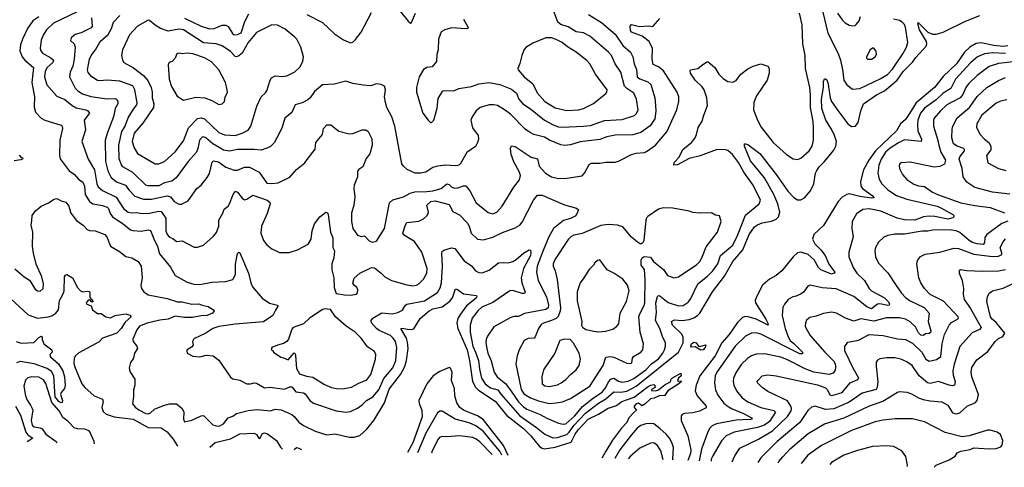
# Model space of a CAD drawing. Extents: x 1954678 to 2060275, y 904822 to 1016299.
# Tile 131 of 256: x 2034612 to 2042984, y 905307 to 909110. Entities that reach past the tile are written whole.
import ezdxf

# ---------------------------------------------------------------- set-up
doc = ezdxf.new("R2010")
doc.units = 0

msp = doc.modelspace()

# ---------------------------------------------------------------- linework, layer by layer
at = {"layer": '0CON20XD'}
for points in [[(2034735.4, 908365.4), (2034747.5, 908325), (2034795, 908272.5), (2034825, 908255.7), (2034965, 908214.2), (2034972.9, 908205), (2034975.4, 908185), (2034954.6, 908085.4), (2034950.5, 907955), (2034956.3, 907926.3), (2035033.1, 907825), (2035079.2, 907795), (2035112.9, 907755), (2035149.3, 907729.3), (2035162.5, 907695), (2035168.7, 907625), (2035205.9, 907565.9), (2035235, 907544.6), (2035315, 907531.8), (2035355.9, 907515.9), (2035367.3, 907505), (2035382.5, 907462.5), (2035402.7, 907435), (2035492.5, 907375), (2035555, 907324.5), (2035575, 907317.3), (2035645, 907312.1), (2035705, 907322.9), (2035725, 907318.5), (2035758.2, 907235), (2035782.7, 907185), (2035800.4, 907120.4), (2035895, 907007.5), (2035935, 906936.9), (2036035, 906880), (2036092.2, 906862.2), (2036145, 906860.9), (2036245, 906880), (2036365, 906884.5), (2036425, 906902.5), (2036446.4, 906945), (2036447.2, 907032.8), (2036465, 907122.5), (2036475, 907133.3), (2036485, 907130), (2036559.1, 906955), (2036576.5, 906875), (2036591.2, 906841.2), (2036675, 906742.9), (2036735, 906701.5), (2036804.2, 906684.2), (2036808, 906675), (2036788.5, 906641.5), (2036763.6, 906596.4), (2036685, 906543.1), (2036445, 906523.4), (2036305, 906502.2), (2036255, 906485.5), (2036195, 906447.1), (2036093.2, 906396.8), (2036081.2, 906375), (2036086.7, 906345), (2036072.3, 906327.7), (2036036.7, 906305), (2036032.5, 906295), (2036037, 906277), (2036085, 906250), (2036143.9, 906243.9), (2036198.3, 906258.3), (2036257.5, 906255), (2036305.5, 906215.5), (2036403.7, 906073.7), (2036425, 906057.5), (2036485, 906045.7), (2036545, 906017.1), (2036575, 906014.4), (2036605, 906024.4), (2036625, 906022.2), (2036695, 905981.2), (2036743.1, 905986.9), (2036865, 905970.4), (2036909.6, 905990.4), (2036925, 905990.5), (2036959.1, 905949.1), (2037025, 905938.2), (2037039.8, 905929.8), (2037079.4, 905875), (2037110.2, 905850.2), (2037303.3, 905785), (2037386, 905774), (2037425, 905780.9), (2037485, 905809.5), (2037524, 905836), (2037560, 905875), (2037615, 905905.4), (2037666.7, 905965), (2037707.7, 906062.3), (2037785, 906151.5), (2037809.5, 906215), (2037820, 906325), (2037807.5, 906375), (2037788.2, 906405), (2037765, 906426.8), (2037670.1, 906470.1), (2037645.3, 906485.3), (2037602.9, 906535), (2037599.6, 906555), (2037616.2, 906573.8), (2037691.8, 906618.2), (2037778.7, 906611.3), (2037827.8, 906622.2), (2037867.8, 906642.2), (2037893.3, 906685), (2037905, 906693.5), (2038055, 906720.9), (2038165, 906791.9), (2038187.2, 906832.8), (2038198.4, 906875), (2038207.9, 907015), (2038200.5, 907125), (2038205, 907138.8), (2038219.2, 907150.8), (2038285, 907171), (2038313.3, 907165), (2038390.9, 907060.9), (2038455, 907018), (2038488.8, 906975), (2038515, 906960.8), (2038545, 906960), (2038605, 906982.9), (2038685, 907043.1), (2038725, 907046.9), (2038765, 907042.5), (2038805, 907054.6), (2038835, 907071.2), (2038895, 907125.6), (2038945, 907153.8), (2038955, 907152.5), (2038959.5, 907129.5), (2038955.9, 907105), (2038896.8, 906995), (2038877.2, 906915), (2038883.4, 906875), (2038910.8, 906795), (2038905.5, 906784.5), (2038885, 906783.1), (2038805, 906808.2), (2038778.6, 906805), (2038635, 906708.1), (2038542.3, 906667.7), (2038507.5, 906635), (2038460, 906575), (2038442.5, 906515), (2038444, 906456), (2038464.8, 906335), (2038489.4, 906285), (2038513.2, 906215), (2038521.3, 906141.3), (2038538.1, 906065), (2038570.7, 906015), (2038615, 905983), (2038679.1, 905965), (2038705.4, 905925.4), (2038865, 905742.5), (2039005.9, 905645.9), (2039077.8, 905587.8), (2039145, 905556.8), (2039185, 905559.1), (2039265, 905584.8), (2039285, 905604), (2039325.7, 905664.3), (2039423.8, 905766.2), (2039535, 905851.2), (2039595, 905888.8), (2039665, 905946.8), (2039725, 905944.1), (2039775, 905952.1), (2039855, 905995.6), (2040215.1, 906284.9), (2040252.9, 906365), (2040254.7, 906414.7), (2040240.1, 906440.1), (2040164.5, 906515), (2040155.8, 906545), (2040180.8, 906559.2), (2040245, 906554.2), (2040305, 906561.4), (2040345, 906575.3), (2040376.2, 906595), (2040395, 906617.3), (2040502.8, 906797.2), (2040605, 906929.6), (2040675, 907055.4), (2040761.2, 907155), (2040814, 907286), (2040861.2, 907348.8), (2040885, 907366.8), (2040925, 907383.1), (2041005, 907398.8), (2041045, 907413.9), (2041064.6, 907435), (2041075.8, 907474.2), (2041060, 907545), (2041025.7, 907625), (2040946.8, 907765), (2040825, 907910.9), (2040774.4, 908035), (2040776.4, 908053.6), (2040785, 908056.2), (2040805, 908048), (2040905, 907972.9), (2041044.8, 907794.8), (2041145, 907651.8), (2041195, 907599.6), (2041225, 907580.4), (2041255, 907579.6), (2041285, 907596.7), (2041335.8, 907655), (2041363.8, 907715), (2041380.3, 907805), (2041391.1, 907828.9), (2041410.6, 907859.4), (2041455, 907903.8), (2041535, 908002.5), (2041552, 908035), (2041556.4, 908075), (2041540.5, 908125), (2041515, 908179.5), (2041465.9, 908255), (2041432.5, 908355), (2041430.4, 908435), (2041446.2, 908535), (2041446.4, 908583.6), (2041455, 908607.5), (2041465, 908607.5), (2041475, 908598.8), (2041484.5, 908575), (2041503.4, 908445), (2041514.7, 908415), (2041567.9, 908337.9), (2041655, 908225.8), (2041685, 908203.1), (2041720, 908205), (2041742.9, 908235), (2041764.7, 908335), (2041788.2, 908395), (2041898.2, 908471.8), (2041964.8, 908505.2), (2042074.1, 908595), (2042125, 908668.9), (2042205, 908747.9), (2042232.1, 908787.9), (2042318.7, 908885), (2042325.9, 908905), (2042324.1, 908925), (2042262.7, 909025), (2042249.2, 909075), (2042253.3, 909085), (2042335, 909003.1), (2042375, 908986), (2042405, 908985.9), (2042465, 909004.1), (2042655, 909097.1), (2042775.6, 909144.4)], [(2035095, 909174.6), (2034899.6, 909080.4), (2034840.8, 909025), (2034813.9, 908985), (2034794.6, 908935), (2034785.4, 908865), (2034790.9, 908845), (2034805.6, 908825), (2034877.8, 908785), (2034899.5, 908765), (2034894.5, 908745), (2034847.3, 908705), (2034828.8, 908671.2), (2034823.5, 908625), (2034841.7, 908555), (2034928.7, 908458.7), (2034995, 908430.5), (2035059.7, 908379.7), (2035092.2, 908362.2), (2035174.7, 908344.7), (2035193.1, 908335), (2035206.9, 908315), (2035159.4, 908255), (2035171.4, 908175), (2035141.9, 908075), (2035194.5, 907925), (2035248.1, 907835), (2035269.4, 907715), (2035279.5, 907689.5), (2035317.8, 907657.8), (2035433.2, 907603.2), (2035494, 907505), (2035535, 907474.2), (2035565, 907468.4), (2035605, 907472.5), (2035655, 907464.1), (2035715, 907466.4), (2035795, 907482.4), (2035815, 907478.8), (2035854.6, 907424.6), (2035855.4, 907315), (2035865.4, 907285), (2035885, 907262.2), (2035915, 907250), (2035945, 907226), (2035995, 907232), (2036095, 907175.8), (2036125, 907175.8), (2036176.4, 907193.6), (2036260.6, 907269.4), (2036287, 907303), (2036304.2, 907355), (2036306.2, 907405), (2036340.8, 907465), (2036351.2, 907498.8), (2036384, 907525), (2036395, 907543.8), (2036426.5, 907625), (2036446.1, 907653.9), (2036465, 907644.3), (2036505, 907594.2), (2036525, 907580), (2036545, 907584), (2036595, 907620), (2036715.8, 907575), (2036738.9, 907558.9), (2036741.9, 907545), (2036716.4, 907463.6), (2036669.4, 907355), (2036663.3, 907295), (2036685.8, 907235), (2036715, 907196.2), (2036755, 907162), (2036821.2, 907131.2), (2036905, 907132.9), (2036974.3, 907155.7), (2037065, 907202), (2037089.4, 907245), (2037099.2, 907315), (2037120.4, 907375), (2037164.3, 907435), (2037215, 907473.8), (2037228.6, 907468.6), (2037235.6, 907455.6), (2037255.8, 907305.8), (2037275.6, 907255), (2037276.2, 907175), (2037290, 907145), (2037283.8, 907085), (2037266.2, 907035), (2037267.5, 906985), (2037283.3, 906915), (2037286, 906835), (2037304, 906784), (2037375, 906771.2), (2037425, 906770), (2037475, 906777.5), (2037485, 906790), (2037488.8, 906815), (2037480, 906835), (2037455, 906853.3), (2037445, 906870), (2037455.8, 906914.2), (2037503.8, 906955), (2037591.2, 906998.8), (2037606.1, 907003.9), (2037630.1, 907000.1), (2037685.6, 906955.6)], [(2039449.2, 909155), (2039559.4, 909085), (2039675, 908987.3), (2039741.4, 908891.4), (2039806.7, 908835), (2039827.1, 908795), (2039837.8, 908735), (2039855.8, 908685.8), (2039864.1, 908625), (2039885, 908607.6), (2039952.4, 908582.4), (2039978.1, 908558.1), (2040012.7, 908445), (2040019.4, 908380.6), (2040022.4, 908332.4), (2040012.1, 908267.9), (2039972.9, 908207.1), (2039895, 908151.2), (2039825, 908131.1), (2039675, 908128.4), (2039605, 908113.8), (2039545, 908092.7), (2039377.1, 908072.9), (2039295, 908047.3), (2039245, 908040.5), (2039215, 908045.5), (2039118.6, 908085), (2039075, 908111.8), (2038985, 908135.5), (2038945.8, 908155), (2038910.4, 908180.4), (2038785.9, 908305.9), (2038735.7, 908345), (2038675, 908379.4), (2038645, 908387.1), (2038605, 908386.7), (2038526.5, 908363.5), (2038493.1, 908335), (2038459.2, 908285), (2038448.6, 908255), (2038462, 908192), (2038510, 908125), (2038513.8, 908095), (2038506.2, 908065), (2038487.7, 908032.3), (2038415, 907981.2), (2038357.2, 907882.8), (2038338.3, 907871.7), (2038315, 907867.8), (2038235, 907872.7), (2038163.6, 907866.4), (2038125, 907854.4), (2038065, 907813.2), (2038024.6, 907804.6), (2037975, 907806.2), (2037907.8, 907837.8), (2037874.6, 907864.6), (2037861.4, 907885), (2037802.2, 908205), (2037775.6, 908285), (2037734.7, 908364.7), (2037722.5, 908405), (2037715.6, 908455), (2037723.1, 908515), (2037714.5, 908544.5), (2037685, 908558.1), (2037645, 908564.2), (2037597.7, 908547.7), (2037532.7, 908552.7), (2037445, 908568.8), (2037385, 908588.8), (2037285, 908563.3), (2037187.5, 908555), (2037120.2, 908499.8), (2037082.8, 908447.2), (2037061.4, 908428.6), (2037015.4, 908404.6), (2036954.2, 908385), (2036925, 908321.2), (2036867.9, 908272.1), (2036843, 908197), (2036815, 908136.7), (2036775, 908063.8), (2036745, 908032.5), (2036715, 908016.9), (2036665, 908002.5), (2036605, 908008.2), (2036465, 908007.6), (2036395, 907994), (2036345, 908001.9), (2036307.5, 908022.5), (2036255, 908055.9), (2036195, 908106), (2036175, 908113.6), (2036165, 908111.1), (2036142.2, 908085), (2036127.7, 908015), (2036115.4, 907985), (2036046, 907904), (2035942.2, 907765), (2035905, 907738), (2035845, 907723.4), (2035795, 907699.4), (2035705, 907697.1), (2035685, 907702.7), (2035575, 907812.7), (2035490.1, 907860.1), (2035477.3, 907877.3), (2035458.1, 907928.1), (2035456.3, 908045), (2035480.8, 908159.2), (2035505, 908200.6), (2035535.9, 908275), (2035579.5, 908350.5), (2035608.4, 908385), (2035611.3, 908405), (2035605.3, 908435.3), (2035592.5, 908515), (2035575, 908548.5), (2035465, 908586.3), (2035356, 908596), (2035295, 908590), (2035275, 908593.5), (2035225, 908625.6), (2035195, 908661.4), (2035189.2, 908685), (2035204.5, 908775), (2035218.9, 908805), (2035256, 908854), (2035295.7, 908925), (2035365, 908984.3), (2035391.8, 909035), (2035410, 909090), (2035465.2, 909144.7)], [(2036015, 909123.8), (2036154.5, 909054.5), (2036225, 909031.9), (2036266, 909035), (2036335, 909064.4), (2036365, 909064.5), (2036385, 909051.1), (2036421.1, 908991.1), (2036435, 908980), (2036465, 908982.9), (2036495, 908998.5), (2036525.9, 909095), (2036561.5, 909158.5)], [(2037055, 909154.3), (2037186.3, 909086.3), (2037289.3, 908989.3), (2037365, 908938), (2037425, 908913.3), (2037445, 908920), (2037468.7, 908941.3), (2037516.9, 909005), (2037605, 909170)], [(2037685.6, 906955.6), (2037715.7, 906925.7), (2037772.4, 906892.4), (2037905, 906855.5), (2037955, 906849.5), (2037985, 906854.4), (2038005, 906865.7), (2038045.5, 906905), (2038073.6, 906955), (2038077.9, 906995), (2038031.4, 907135), (2037970.6, 907225), (2037885.7, 907275), (2037871.5, 907295), (2037891.9, 907368.1), (2037903.9, 907386.1), (2038005, 907396.5), (2038045, 907417.5), (2038078.1, 907445), (2038088.1, 907475), (2038073.3, 907535), (2038109.4, 907565), (2038145, 907570.6), (2038265, 907538.2), (2038295, 907481.1), (2038351.1, 907451.1), (2038419.7, 907379.7), (2038435.6, 907355), (2038452.5, 907295), (2038505, 907245.6), (2038555, 907238.9), (2038635, 907261.5), (2038718.1, 907301.9), (2038825, 907340), (2038865, 907364.2), (2038885, 907388.8), (2038980, 907575), (2039015, 907617.5), (2039055, 907618.6), (2039245.6, 907535.6), (2039348.1, 907508.1), (2039363.3, 907495), (2039347.5, 907455), (2039335, 907441.4), (2039295, 907420.4), (2039235, 907402.9), (2039151.5, 907335), (2039112.5, 907265), (2039062.2, 907147.8), (2039011.8, 907015), (2039006, 906965), (2039022.1, 906895), (2039091.4, 906755), (2039108.3, 906685), (2039105, 906660.6), (2039085, 906648.4), (2038905, 906613.1), (2038855, 906588.9), (2038812.8, 906587.2), (2038782.1, 906577.9), (2038645, 906499.2), (2038589.3, 906420.7), (2038577.8, 906395), (2038574.6, 906364.6), (2038583.5, 906315), (2038593.6, 906275), (2038621.9, 906211.9), (2038646.7, 906115), (2038672.5, 906075), (2038746.9, 906016.9), (2038795.7, 905944.3), (2038855, 905863.2), (2038895, 905821.3), (2038925, 905800), (2039038.6, 905755), (2039095, 905723.8), (2039192.4, 905682.4), (2039232.9, 905672.9), (2039255, 905675.3), (2039333.8, 905745), (2039397.7, 905822.3), (2039491.9, 905898.1), (2039564.7, 905945), (2039595.1, 905984.9), (2039618.2, 906031.8), (2039639.6, 906055), (2039665, 906063.3), (2039705, 906038.7), (2039735, 906030.3), (2039785, 906038.6), (2039835, 906059.8), (2039937, 906135), (2039984.1, 906185.9), (2040045, 906227.1), (2040081.8, 906275), (2040095.4, 906305), (2040103.8, 906335), (2040102.7, 906365), (2040077.4, 906417.4), (2040055.3, 906485), (2040017.2, 906555), (2040026, 906624), (2040022.3, 906705), (2040035, 906758), (2040045, 906765.6), (2040055, 906762.2), (2040125, 906706.2), (2040215, 906678), (2040255, 906680.9), (2040295, 906708.9), (2040317.1, 906735), (2040378.2, 906865), (2040460.1, 906929.9), (2040505, 906974.5), (2040548.7, 907035), (2040572.3, 907105), (2040675.3, 907195), (2040716.3, 907275), (2040785, 907448.6), (2040900.8, 907545), (2040911.4, 907575), (2040848.5, 907705), (2040770.4, 907815), (2040725, 907897.1), (2040674.1, 907964.1), (2040635, 907997.8), (2040605, 908008.2), (2040535, 908002.7), (2040397.7, 907952.3), (2040305, 907930.5), (2040206.2, 907876.2), (2040173.3, 907875), (2040178, 907895), (2040218.7, 907941.3), (2040252.4, 908007.6), (2040324.3, 908065), (2040355.8, 908105), (2040368.6, 908135), (2040380.8, 908195), (2040415, 908247.5), (2040430.8, 908299.2), (2040460.3, 908379.7), (2040454.5, 908445), (2040431.8, 908515), (2040415, 908538.9), (2040355.5, 908595), (2040316, 908655), (2040312.5, 908675), (2040317.5, 908682.5), (2040377.5, 908695), (2040408.6, 908721.4), (2040455, 908751.2), (2040465, 908752), (2040523.8, 908705), (2040558.3, 908648.3), (2040595, 908610), (2040635, 908585.8), (2040675, 908579.2), (2040705, 908593.8), (2040743, 908647), (2040805, 908693.3), (2040850, 908715), (2040915, 908733.8), (2040973.9, 908713.9), (2040983.8, 908695), (2040984.3, 908655), (2040967.5, 908595), (2040878.3, 908461.7), (2040855.5, 908405), (2040851.1, 908345), (2040885.6, 908255), (2040917, 908197), (2041018.6, 908065), (2041133, 907963), (2041188.8, 907928.8), (2041225, 907922), (2041255, 907932.5), (2041324.5, 907995.5), (2041350.6, 908035), (2041361.1, 908085), (2041361.8, 908195), (2041358.5, 908245), (2041335.3, 908365), (2041337.8, 908472.2), (2041332.1, 908535), (2041295.3, 908695), (2041290.4, 908805), (2041270.9, 908905), (2041266.3, 909066.3), (2041242.7, 909165)], [(2037845, 909186.2), (2037915, 909096), (2037935, 909080), (2037945, 909086.7), (2037976.9, 909165)], [(2039225, 908196), (2039405, 908204.7), (2039465, 908211.6), (2039585, 908252.5), (2039735, 908260.4), (2039840, 908295), (2039857.8, 908312.2), (2039870, 908345), (2039857.1, 908435), (2039834.6, 908484.6), (2039775, 908524.3), (2039756.1, 908546.1), (2039723.9, 908665), (2039675.5, 908735), (2039644.7, 908804.7), (2039618.9, 908835), (2039460.5, 908970.5), (2039405, 908997.5), (2039345, 909006.4), (2039275, 909048.2), (2039215, 909070.3), (2039188.3, 909088.3), (2039158, 909175)], [(2041442.8, 909175), (2041482.9, 908995), (2041571.2, 908821.2), (2041591.5, 908765), (2041608.9, 908685), (2041619.6, 908595), (2041645, 908557.5), (2041695, 908518.6), (2041755, 908524.5), (2041935, 908608.9), (2041992.5, 908645), (2042035, 908689.1), (2042121.6, 908818.4), (2042152.5, 908875), (2042165.5, 908915), (2042144.6, 909045), (2042135, 909068.6), (2042115, 909090), (2042092.2, 909102.2), (2042041.4, 909115)], [(2041565, 909165.8), (2041605, 909108), (2041632.4, 909082.4), (2041665, 909064.2), (2041693.6, 909056.4), (2041715, 909060), (2041725, 909068.8), (2041749.3, 909100.7), (2041762, 909138)], [(2034775, 909134.6), (2034725, 909098.9), (2034679.6, 909035), (2034635.3, 908944.7), (2034618.2, 908895), (2034613.6, 908845), (2034634.5, 908795), (2034655.5, 908765), (2034728.5, 908705), (2034714.6, 908575), (2034737, 908453), (2034735.4, 908365.4)], [(2035222.9, 909125), (2035228.8, 909055), (2035220.5, 909039.5), (2035135, 908997.1), (2035085, 908984), (2035050, 908955), (2035043, 908933), (2035074.3, 908904.3), (2035084.5, 908875), (2035075.9, 908774.1), (2035063.3, 908715), (2035041.4, 908665), (2035037.1, 908625), (2035085, 908528.6), (2035107.8, 908505), (2035145, 908479.3), (2035217.4, 908457.4), (2035355, 908436.9), (2035425, 908440.4), (2035435.4, 908435.4), (2035446.2, 908415), (2035447.9, 908395), (2035424.8, 908355), (2035410.8, 908285), (2035357.7, 908152.3), (2035338.7, 908085), (2035342.9, 907905), (2035361.5, 907825), (2035390.1, 907770.1), (2035435, 907731.5), (2035513, 907703), (2035539.6, 907665), (2035591, 907611), (2035665, 907583.8), (2035733.6, 907583.6), (2035865, 907613.3), (2035893.4, 907603.4), (2035925.8, 907565), (2035965, 907541.1), (2035987.4, 907542.6), (2036045, 907570), (2036119.2, 907675), (2036155.3, 907704.7), (2036205, 907768), (2036226.1, 907803.9), (2036249.6, 907900.4), (2036258.9, 907911.1), (2036301.8, 907901.8), (2036365, 907856), (2036435, 907830.9), (2036465, 907832.1), (2036525, 907857.9), (2036567, 907857), (2036647.5, 907815), (2036715, 907720.6), (2036755, 907716.7), (2036810, 907725), (2036908.7, 907771.3), (2036965, 907836), (2037037, 907893), (2037057.1, 907922.9), (2037125, 908010), (2037131.2, 908065), (2037186.2, 908135), (2037194.2, 908185), (2037223.2, 908216.8), (2037257.6, 908217.6), (2037325, 908162), (2037415, 908138.8), (2037445, 908143.8), (2037523.6, 908173.6), (2037555, 908173.8), (2037575, 908161.2), (2037607.9, 908097.9), (2037608.6, 908045), (2037588.7, 907971.3), (2037558.7, 907931.3), (2037529.3, 907860.7), (2037495, 907837.5), (2037485, 907823.3), (2037483.6, 907775), (2037457.5, 907705), (2037454.4, 907675), (2037461.1, 907605), (2037453.3, 907535), (2037433.5, 907465), (2037434.5, 907395), (2037445.6, 907335), (2037485, 907278), (2037515, 907268.8), (2037545, 907273.3), (2037585, 907230), (2037610.5, 907220.5), (2037645, 907228.8), (2037713.1, 907335), (2037757.1, 907555), (2037785, 907579.5), (2037875.4, 907604.6), (2037933, 907637), (2037973, 907647), (2038075, 907648.9), (2038125, 907656.3), (2038195, 907676.8), (2038245, 907715.5), (2038265, 907710.6), (2038287.3, 907687.3), (2038309.1, 907679.1), (2038338.1, 907681.9), (2038385, 907698.5), (2038405, 907696.9), (2038440.6, 907655), (2038492.7, 907552.7), (2038595, 907472.5), (2038635, 907460), (2038668.8, 907475), (2038715.4, 907524.6), (2038815, 907685.8), (2038862, 907748), (2038870, 907785), (2038859.5, 907819.5), (2038813, 907903), (2038792.2, 907965), (2038784.4, 908015.6), (2038795, 908038.8), (2038825, 908031.9), (2038961.2, 907941.2), (2039015, 907928.6), (2039029.5, 907865), (2039082.2, 907805), (2039134.7, 907774.7), (2039195, 907761.8), (2039265, 907764.6), (2039395, 907784.2), (2039414, 907805), (2039455, 907878.8), (2039475, 907890.8), (2039545, 907890), (2039595, 907900), (2039675, 907900.6), (2039709.8, 907910.2), (2039815, 907963.1), (2039855, 907974.3), (2039925, 907980.6), (2039941.1, 907988.9), (2040019.4, 908045), (2040114.1, 908155.9), (2040200.5, 908345), (2040217.3, 908415), (2040215.6, 908455), (2040203.3, 908495), (2040086.4, 908675), (2040045, 908710), (2039997.9, 908727.9), (2039989.1, 908775), (2039993.5, 908865), (2039965.7, 908925), (2039905, 908970), (2039814.2, 909005), (2039807, 909017), (2039802.5, 909055), (2039815, 909068), (2039882.6, 909052.6), (2039957.7, 909057.7), (2039995, 909051.2), (2040055, 909119.2)], [(2035795, 907884.3), (2035845, 907905.6), (2035935, 907986.5), (2036005, 908081.9), (2036048, 908192), (2036125, 908271.2), (2036155, 908274.6), (2036185, 908266.1), (2036305, 908151.8), (2036355, 908131.2), (2036445, 908124.6), (2036504.2, 908145), (2036555, 908170.6), (2036577.5, 908205), (2036629.4, 908375), (2036666.9, 908455), (2036702.9, 908487.1), (2036714.3, 908505), (2036742.5, 908595), (2036754, 908615), (2036785, 908631.4), (2036845, 908627.5), (2036885, 908633.1), (2036952.5, 908667.5), (2036994.3, 908705.7), (2037018.6, 908755), (2037024.2, 908795), (2037004, 908875), (2036967.5, 908945), (2036951.7, 908961.7), (2036868.9, 909028.9), (2036805, 909064.6), (2036755, 909065.4), (2036625, 909001.1), (2036555.4, 908915), (2036503.3, 908826.7), (2036475, 908801.8), (2036455, 908793.3), (2036445, 908796.7), (2036405, 908840.4), (2036335, 908886.4), (2036283.3, 908903.3), (2036174.3, 908914.3), (2036005, 909023.9), (2035965, 909030.4), (2035875, 909012.7), (2035810.8, 909035), (2035765, 909062.9), (2035715, 909104), (2035705, 909105.7), (2035613.8, 909055), (2035545, 908982.5), (2035487.8, 908855), (2035477.1, 908805), (2035485.7, 908765), (2035496.4, 908746.4), (2035581.1, 908701.1), (2035666, 908636), (2035702.2, 908592.2), (2035730.8, 908535), (2035738.5, 908495), (2035738.7, 908445), (2035752.9, 908395), (2035749.5, 908365), (2035659.2, 908230.8), (2035585.5, 908145), (2035569.6, 908075), (2035585, 908022), (2035615, 907972.2), (2035765.6, 907885.6), (2035795, 907884.3)], [(2038387.1, 909115), (2038426, 909044), (2038422.5, 909035), (2038408.1, 909031.9), (2038285, 909039.5), (2038227.5, 909025), (2038195, 909006.7), (2038174, 908945), (2038170, 908855), (2038160, 908815), (2038155.6, 908754.4), (2038120.9, 908709.1), (2038075, 908702.5), (2038045, 908686), (2038008, 908625), (2037985.8, 908535), (2037985.8, 908495), (2038040.8, 908315), (2038085, 908256.2), (2038105, 908237.5), (2038115, 908237.5), (2038135, 908257.5), (2038162.7, 908357.3), (2038170.3, 908439.7), (2038210, 908505), (2038225, 908509.2), (2038305, 908504.2), (2038345, 908524.3), (2038455, 908542.1), (2038515, 908564.5), (2038605, 908576.7), (2038695, 908560.5), (2038795, 908518.2), (2038836.4, 908485), (2038856.8, 908435), (2038889.5, 908395), (2038955, 908351.8), (2039075, 908255.4), (2039147.3, 908217.3), (2039195, 908198.9), (2039225, 908196)], [(2039265, 908338.2), (2039365, 908342.7), (2039405, 908355.5), (2039491.4, 908398.6), (2039597.2, 908482.8), (2039605.6, 908495), (2039606.7, 908515), (2039507.6, 908647.6), (2039460, 908735), (2039435, 908764.4), (2039345, 908834.5), (2039269.7, 908879.7), (2039225, 908917.3), (2039175, 908941.5), (2039135, 908955.6), (2039085, 908956.9), (2038975, 908911.1), (2038916.6, 908873.4), (2038899.7, 908850.3), (2038880.6, 908805), (2038865, 908737.5), (2038846.7, 908695), (2038850, 908685), (2038901.9, 908625), (2038976, 908566), (2039011.7, 908488.3), (2039077.5, 908415), (2039165, 908361.1), (2039265, 908338.2)], [(2043015, 908886.5), (2042975, 908883.2), (2042895, 908889.8), (2042785, 908913.9), (2042745, 908906.8), (2042692.6, 908877.4), (2042645, 908833.6), (2042578.9, 908735), (2042463.2, 908626.8), (2042389.7, 908535), (2042235.9, 908404.1), (2042172.9, 908305), (2042145, 908262.1), (2042102.5, 908225), (2042067.8, 908165), (2041888.3, 907995), (2041833.9, 907916.1), (2041788, 907835), (2041762.9, 907735), (2041765.3, 907695), (2041779.6, 907675), (2041862.2, 907615), (2041878.8, 907595), (2041857.8, 907592.2), (2041755, 907607.9), (2041665, 907628.8), (2041645, 907624.7), (2041605, 907600.8), (2041570.7, 907565), (2041447.7, 907362.3), (2041364.4, 907285), (2041353.5, 907245), (2041373.6, 907205), (2041425, 907154.4), (2041461.9, 907105), (2041492.4, 907032.4), (2041543.3, 906965), (2041540, 906955), (2041515, 906947.1), (2041423.3, 906985), (2041403.3, 907005), (2041368.4, 907068.4), (2041315.6, 907115.6), (2041255, 907134.6), (2041225, 907127.9), (2041189.6, 907095), (2041093.6, 906975), (2041045, 906937.3), (2040987.3, 906905), (2040929.1, 906855), (2040876.8, 906755), (2040867.3, 906725), (2040869.5, 906705), (2040957.1, 906565), (2040975, 906530), (2040975.6, 906514.4), (2040875.7, 906565.7), (2040806.7, 906585), (2040783, 906587), (2040759.3, 906580.7), (2040715, 906537.6), (2040645, 906435.3), (2040583.8, 906365), (2040526.2, 906255), (2040395.7, 906085), (2040364, 906005), (2040355.5, 905955), (2040373.6, 905915), (2040448.1, 905825), (2040449.1, 905810.9), (2040393.6, 905783.6), (2040335, 905768.9), (2040265, 905762.9), (2040244.4, 905755.6), (2040235.8, 905744.2), (2040237.1, 905705), (2040294.8, 905574.8), (2040318.8, 905455), (2040317.3, 905425), (2040294.3, 905364.6)], [(2036305, 908390), (2036335, 908393.8), (2036353.3, 908415), (2036359.5, 908450.5), (2036378, 908495), (2036377.5, 908515), (2036361.4, 908575), (2036306.9, 908685), (2036242.8, 908752.8), (2036185, 908787.1), (2036085, 908819.6), (2036035, 908824.3), (2035995, 908819.4), (2035964.4, 908825.6), (2035948.9, 908821.1), (2035935, 908783.3), (2035907.5, 908755), (2035883.3, 908745), (2035873.8, 908725), (2035882.9, 908605), (2035902.4, 908542.4), (2035950.3, 908460.3), (2036005, 908426.7), (2036108.9, 908451.1), (2036186.3, 908446.3), (2036245, 908423.1), (2036305, 908390)], [(2042995, 908822.8), (2042885, 908828.5), (2042815, 908820.3), (2042756.7, 908795), (2042697.5, 908742.5), (2042570.6, 908605), (2042528.5, 908525), (2042463.3, 908485), (2042405, 908428.4), (2042305, 908358.8), (2042271.4, 908315), (2042250.6, 908255), (2042247, 908217), (2042248.2, 908165), (2042279.5, 908095), (2042276.2, 908075), (2042135, 908087.8), (2042085, 908063.2), (2042015, 908017.2), (2041975, 907983.1), (2041937.8, 907925), (2041918.7, 907875), (2041908.2, 907805), (2041921.5, 907755), (2041943.3, 907715), (2041993.1, 907665), (2042066.9, 907615), (2042156, 907585), (2042414.8, 907524.8), (2042445, 907512.5), (2042545.8, 907455), (2042554, 907445), (2042556.2, 907435), (2042546.7, 907425), (2042505, 907414.2), (2042395, 907436.7), (2042345, 907440.4), (2042296.6, 907433.4), (2042225, 907406.2), (2042135, 907410), (2042074.2, 907424.2), (2041935, 907484.1), (2041836.2, 907503.8), (2041782.8, 907497.2), (2041728.5, 907461.5), (2041690.5, 907395), (2041687, 907337), (2041698.1, 907265), (2041662.5, 907135), (2041661.5, 907095), (2041698.9, 907005), (2041731.1, 906955), (2041794.3, 906895), (2041815, 906860), (2041835, 906825.7), (2041855.6, 906805), (2041965.2, 906745.2), (2041996, 906716), (2042007.1, 906695), (2042006.2, 906685), (2041995, 906681.5), (2041926, 906696), (2041906.1, 906693.9), (2041855, 906653.5), (2041815, 906670.4), (2041705, 906756.6), (2041555, 906822.3), (2041435, 906830.8), (2041335, 906854.2), (2041314.3, 906845.7), (2041276, 906795), (2041258.6, 906781.4), (2041215, 906759.4), (2041185, 906754.4), (2041146.7, 906733.3), (2041115, 906693.8), (2041101.9, 906665), (2041095.5, 906595), (2041121.8, 906485), (2041145.3, 906415.3), (2041165, 906383.3), (2041195, 906357.1), (2041267.5, 906285), (2041268.6, 906271.4), (2041245, 906271.2), (2040915, 906438.2), (2040875, 906449.5), (2040833.6, 906446.4), (2040785, 906420), (2040695, 906336.5), (2040539.6, 906115), (2040526.1, 906083.9), (2040521.2, 906025), (2040529.6, 905965), (2040549.9, 905919.9), (2040600.6, 905850.6), (2040627.9, 905827.9), (2040665.7, 905805), (2040766.7, 905765), (2040839.2, 905725), (2040836, 905715), (2040825, 905711.3), (2040759.8, 905710.2), (2040705, 905707), (2040536.2, 905675), (2040501.3, 905658.7), (2040480.5, 905639.5), (2040462.8, 905607.2), (2040409.2, 905460.8), (2040389.8, 905361.9)], [(2041855, 908774), (2041886.7, 908795), (2041898.8, 908815), (2041893.6, 908843.6), (2041875, 908867.5), (2041863.3, 908866.7), (2041845, 908852.5), (2041813.8, 908795), (2041814.1, 908784.1), (2041822.5, 908775), (2041855, 908774)], [(2043085, 908755.7), (2042935, 908738.9), (2042855, 908711.8), (2042754.8, 908635.2), (2042680, 908565), (2042657.3, 908535), (2042630.9, 908475), (2042610, 908445), (2042497.1, 908385), (2042441.5, 908335), (2042388, 908272), (2042381.2, 908255), (2042381.1, 908205), (2042417.8, 908095), (2042427.4, 908042.6), (2042443.8, 907985), (2042484.5, 907915), (2042475, 907881.9), (2042435, 907861.3), (2042387.4, 907857.4), (2042185, 907899.2), (2042107, 907893), (2042096.2, 907885), (2042090.3, 907869.7), (2042092.5, 907845), (2042117.5, 907795), (2042155, 907750.6), (2042215, 907711.8), (2042255, 907699.1), (2042305, 907693.1), (2042372.9, 907645), (2042425, 907620.7), (2042615.4, 907554.6), (2042735, 907530), (2042865, 907513.8), (2042985, 907470)], [(2043032.5, 907627.5), (2042885, 907645.4), (2042735, 907682.7), (2042665, 907728), (2042634.2, 907775), (2042626.9, 907845), (2042600.9, 907925), (2042605.4, 907945), (2042645.5, 907995), (2042646.7, 908005), (2042639.2, 908015), (2042582.5, 908035), (2042553.5, 908055), (2042538.2, 908105), (2042541.5, 908178.5), (2042547.9, 908205), (2042583.5, 908275), (2042687.5, 908365), (2042755, 908456.5), (2042837.3, 908532.7), (2042935, 908594.5), (2042995, 908619.5)], [(2043005, 908428.9), (2042952, 908418), (2042915, 908401.1), (2042792.4, 908297.6), (2042751.9, 908225), (2042748.6, 908195), (2042779.4, 908135), (2042815, 908094.4), (2042852.9, 908065), (2042870, 908035), (2042868.6, 908005), (2042832.5, 907955), (2042843.1, 907893.1), (2042935, 907844.4), (2042998.7, 907828.7)], [(2034608.9, 907958.9), (2034625, 907938.8), (2034640, 907935), (2034637.5, 907925), (2034621.2, 907918.8), (2034565, 907911.1)], [(2034572.2, 906992.2), (2034651.2, 906925), (2034695.5, 906895.5), (2034745, 906821.2), (2034765, 906806.7), (2034785, 906803.8), (2034811.2, 906825), (2034815.7, 906865), (2034800, 906925), (2034753.7, 907033.7), (2034730.8, 907125), (2034721.9, 907185), (2034724.4, 907305), (2034708.6, 907365), (2034714.4, 907404.4), (2034719.1, 907445), (2034746.5, 907485), (2034795, 907524.4), (2034857, 907553), (2034905, 907583.8), (2034925, 907591.2), (2034935, 907588.8), (2034965, 907570), (2035005, 907558), (2035030, 907525), (2035046.5, 907465), (2035095, 907404.3), (2035155, 907362), (2035185, 907326.2), (2035205, 907318), (2035255, 907315.6), (2035335, 907284), (2035354, 907265), (2035383.3, 907185), (2035459.7, 907139.7), (2035515, 907098.6), (2035565, 907086.9), (2035620, 907055), (2035646, 907015), (2035653, 906917), (2035642.4, 906852.4), (2035647.8, 906825), (2035667.5, 906797.5), (2035705, 906772.1), (2035865, 906740.8), (2035955, 906712.7), (2035995, 906712.8), (2036075, 906693.3), (2036135, 906695.6), (2036163.2, 906683.2), (2036215, 906672.5), (2036260, 906645), (2036266, 906635), (2036250.8, 906615), (2036205, 906596.5), (2036156.3, 906593.7), (2036081.2, 906578.8), (2036015, 906578.5), (2035935, 906590.8), (2035875, 906566.1), (2035805, 906556.9), (2035695, 906531.8), (2035631.9, 906505), (2035608.9, 906475), (2035574.6, 906395.4), (2035578.1, 906375), (2035607.8, 906335), (2035613.5, 906315), (2035588.6, 906275), (2035579.2, 906235), (2035555, 906197.5), (2035543, 906153), (2035549.3, 906119.3), (2035591.2, 906055), (2035590, 906005), (2035579.5, 905960.5)], [(2039115, 905849.7), (2039175, 905854), (2039227.2, 905862.8), (2039295, 905892), (2039459.5, 905995), (2039575, 906170.8), (2039596.5, 906243.5), (2039635, 906247.1), (2039665, 906241.8), (2039775, 906192.5), (2039805, 906188), (2039816.2, 906195), (2039822, 906235), (2039831.3, 906248.7), (2039893.8, 906285), (2039910.8, 906305), (2039915.7, 906355), (2039887.5, 906455), (2039876.8, 906585), (2039881.2, 906605), (2039919.6, 906675), (2039927, 906703), (2039932.1, 906902.1), (2039925.8, 906985.8), (2039897.5, 907025), (2039897.7, 907067.7), (2039905, 907086.7), (2039922.9, 907097.1), (2039975, 907090.8), (2040000.8, 907055), (2040087.5, 906987.5), (2040121.2, 906935), (2040173.9, 906916.1), (2040215, 906924.2), (2040370.7, 907029.3), (2040395, 907055.6), (2040413.5, 907085), (2040449.8, 907180.2), (2040547.1, 907305), (2040575.8, 907395), (2040563.8, 907443.8), (2040528.3, 907448.3), (2040495, 907468.8), (2040395, 907465.7), (2040335, 907471.1), (2040305, 907482.2), (2040165, 907508.9), (2040085, 907510), (2040045, 907500.6), (2039952.5, 907437.5), (2039942, 907425), (2039937.1, 907405), (2039918, 907235), (2039910, 907215), (2039895, 907203.3), (2039865, 907220), (2039815, 907263.1), (2039740.9, 907350.9), (2039695, 907362.9), (2039615, 907369.1), (2039555, 907360.5), (2039395, 907294.5), (2039325, 907278.2), (2039300, 907265), (2039275, 907241.9), (2039166.5, 907075), (2039147.5, 907035), (2039147.5, 907015), (2039165.5, 906975), (2039182.1, 906902.1), (2039211.3, 906661.3), (2039208.9, 906635), (2039191.7, 906588.3), (2039175, 906572), (2039134.5, 906554.5), (2039065, 906532.5), (2039045, 906520.6), (2039022.9, 906485), (2038996.5, 906415), (2038986, 906404), (2038935, 906400.5), (2038901.4, 906385), (2038858.5, 906305), (2038842.5, 906255), (2038830.5, 906185), (2038875, 905968), (2038899.5, 905929.5), (2038955, 905897.5), (2039025, 905871), (2039115, 905849.7)], [(2043015, 907399), (2042963.2, 907376.8), (2042836.3, 907283.7), (2042819.6, 907260.4), (2042816, 907214), (2042805, 907200.4), (2042755, 907204), (2042715, 907217.1), (2042684.9, 907234.9), (2042605, 907301.4), (2042575, 907314.7), (2042535, 907321.8), (2042455, 907325.4), (2042375, 907321.8), (2042335, 907312.1), (2042285, 907312.7), (2042135, 907288.2), (2042053, 907287), (2041994.6, 907275.4), (2041959.1, 907260.9), (2041915, 907220), (2041890, 907175), (2041884.4, 907145), (2041888.9, 907095), (2041915, 907040.8), (2041995, 906957.5), (2042065, 906851.4), (2042111.2, 906785), (2042145, 906750), (2042185, 906722), (2042302.2, 906665), (2042345.7, 906615), (2042336.2, 906545), (2042359.1, 906465), (2042356.9, 906453.1), (2042345.4, 906444.6), (2042315, 906439.4), (2042293.3, 906426.7), (2042275, 906428.8), (2042255, 906450), (2042228.8, 906498.8), (2042185, 906542.1), (2042145.6, 906565), (2042095, 906577.9), (2041984, 906576), (2041875, 906548.9), (2041765, 906567.1), (2041705, 906549.5), (2041635, 906572.9), (2041558.8, 906615), (2041515, 906624.5), (2041447.2, 906612.8), (2041385, 906589.5), (2041331.1, 906578.9), (2041303.9, 906556.1), (2041293.1, 906535), (2041291.5, 906505), (2041298.5, 906485), (2041333.5, 906425), (2041457.1, 906285), (2041537.5, 906205), (2041550.4, 906175), (2041550.5, 906155), (2041545, 906131.2), (2041529.2, 906105), (2041495, 906094.6), (2041365, 906116), (2041292.4, 906142.4), (2041135, 906222), (2041085, 906240.9), (2040945, 906270.4), (2040875, 906267.9), (2040835, 906253.8), (2040800.4, 906229.6), (2040748.5, 906181.5), (2040704.5, 906115), (2040682.9, 906065), (2040678.5, 906035), (2040684.1, 906004.1), (2040707.3, 905957.3), (2040755, 905895.6), (2040805, 905862.5), (2040915, 905815.3), (2041025, 905788.2), (2041039.1, 905775), (2040988.7, 905695), (2040945.8, 905664.2), (2040885, 905645.2), (2040686.3, 905603.7), (2040618.9, 905575), (2040579.1, 905530.9), (2040506.8, 905405), (2040493.3, 905375), (2040490.7, 905359.1)], [(2040671.1, 905354), (2040694.5, 905405), (2040735, 905469.4), (2040895.7, 905544.3), (2041014.5, 905615.5), (2041142.3, 905737.7), (2041171.4, 905785), (2041174.7, 905805), (2041169.7, 905825), (2041140, 905870), (2040975, 905950.8), (2040926.2, 905985), (2040886.7, 906025), (2040883.3, 906035), (2040888.8, 906045), (2040925, 906082.5), (2040975, 906092.9), (2041045, 906084.3), (2041395, 906006.6), (2041465, 905981.6), (2041482, 905965), (2041501.7, 905921.7), (2041515, 905916.8), (2041529.9, 905920.1), (2041605, 905942.7), (2041675, 906023.6), (2041737.7, 906052.3), (2041747, 906063), (2041701.8, 906141.8), (2041629.2, 906295), (2041627.7, 906332.3), (2041655, 906370), (2041745, 906386.2), (2041835, 906435.5), (2041955, 906426.1), (2042075, 906397.5), (2042145, 906393.5), (2042205, 906362.5), (2042284.4, 906284.4), (2042316.5, 906225), (2042345, 906209.6), (2042407.1, 906222.9), (2042445, 906247.5), (2042454.8, 906355.2), (2042475, 906435.6), (2042515.5, 906515), (2042535, 906536.5), (2042587.1, 906565), (2042594.3, 906575), (2042591.9, 906585), (2042468.3, 906718.3), (2042355.3, 906775.3), (2042304.5, 906825), (2042273.3, 906875), (2042256.7, 906915), (2042240.6, 907035), (2042245.8, 907065), (2042272.6, 907097.4), (2042311.7, 907118.3), (2042435, 907133.6), (2042555, 907168.2), (2042595, 907164.6), (2042725, 907118.6), (2042885, 907096.7), (2042935, 907099.3), (2042962.5, 907115), (2042964.5, 907125.5), (2042950, 907175), (2042975, 907222.2), (2042995, 907246.4)], [(2039535, 906458.6), (2039595, 906464.2), (2039655, 906479.2), (2039687.9, 906502.1), (2039708, 906525), (2039719.1, 906615), (2039771.1, 906715), (2039793.6, 906805), (2039780.5, 906855), (2039740.8, 906905), (2039665.4, 906955.4), (2039606.2, 906985), (2039545, 907070), (2039525, 907063.3), (2039503.3, 907045), (2039492.5, 907025), (2039455, 906986.7), (2039410, 906915), (2039377.1, 906875), (2039352.6, 906797.4), (2039351.3, 906721.3), (2039390.8, 906545), (2039388, 906515), (2039397.3, 906497.3), (2039425, 906478), (2039495, 906462.9), (2039535, 906458.6)], [(2042995, 906985.4), (2042935, 906973.1), (2042795, 906971.5), (2042665, 906977.1), (2042613.3, 906985), (2042602, 906975), (2042600.8, 906955), (2042626, 906895), (2042637.8, 906825), (2042635.4, 906775), (2042642.1, 906732.1), (2042696.5, 906656.5), (2042788.2, 906495), (2042772.7, 906477.3), (2042711.1, 906448.9), (2042605, 906333.8), (2042556.9, 906183.1), (2042546, 906125), (2042548.3, 906088.3), (2042567.5, 906035), (2042560, 906005), (2042545, 905999.5), (2042515, 906004.7), (2042425, 906034.4), (2042355, 906019.6), (2042330, 906025), (2042259.6, 906085), (2042201.8, 906171.8), (2042155, 906202.9), (2042105, 906225.5), (2042054.4, 906235.6), (2041985, 906237.8), (2041925, 906229.2), (2041905, 906216.2), (2041895, 906200), (2041894.2, 906165.8), (2041909.3, 906035), (2041902.9, 905985), (2041893.5, 905966.5), (2041775, 905937.3), (2041665, 905861.2), (2041535, 905802.5), (2041465, 905797.1), (2041375, 905825.6), (2041345, 905816.9), (2041315, 905790), (2041245, 905687.3), (2041053.5, 905525), (2040915, 905387.8), (2040890, 905347.9)], [(2034535, 906740), (2034685, 906602.5), (2034765, 906574.1), (2034855, 906584.7), (2034886, 906594), (2034919.5, 906615), (2034941.8, 906645), (2034951, 906725), (2034980.4, 906775), (2034990, 906805), (2034994.4, 906925.6), (2035000.8, 906939.2), (2035014, 906946), (2035060.8, 906915), (2035102.5, 906835), (2035128.8, 906805), (2035145, 906797.5), (2035185, 906803.3), (2035205, 906800), (2035210, 906785), (2035208.3, 906748.3), (2035237.5, 906715), (2035225, 906710), (2035208.3, 906728.3), (2035195, 906727.5), (2035177.5, 906705), (2035182, 906692), (2035219.3, 906679.3), (2035232.5, 906645), (2035261.2, 906621.2), (2035275, 906614), (2035305, 906612.9), (2035344.7, 906584.7), (2035385, 906575.8), (2035423, 906597), (2035515, 906609.5), (2035549.4, 906599.4), (2035561.2, 906585), (2035510.2, 906539.8), (2035475, 906486.9), (2035438, 906445), (2035316, 906405), (2035288.7, 906371.3), (2035115, 906280), (2035085.7, 906255), (2035074.3, 906235), (2035072.5, 906195), (2035078.8, 906165), (2035140.9, 906015), (2035165, 905983.5), (2035245, 905913.3), (2035315.6, 905885), (2035321.2, 905865), (2035310.7, 905815), (2035320.9, 905780.9), (2035347.4, 905757.4), (2035415, 905735.7), (2035576.7, 905716.7), (2035705, 905644), (2035765, 905640.8), (2035795.4, 905645.4), (2035815, 905640.6), (2035865, 905607.9), (2035917.3, 905545), (2035951, 905491), (2035955.9, 905486)], [(2035579.5, 905960.5), (2035581.2, 905908.8), (2035572, 905845), (2035595, 905817.5), (2035625, 905795.6), (2035685, 905764.2), (2035705, 905760.8), (2035725, 905768.8), (2035758.7, 905801.3), (2035835, 905831.4), (2035885.5, 905844.5), (2035945, 905845.5), (2035993.1, 905805), (2036009.2, 905775), (2036005.8, 905715), (2036015, 905694), (2036075, 905708), (2036155, 905744), (2036175, 905746.2), (2036255, 905666.7), (2036295, 905656), (2036315, 905657.5), (2036345, 905675.8), (2036385, 905726.2), (2036425, 905740), (2036455, 905764), (2036555, 905790.4), (2036632.8, 905797.2), (2036745, 905786.9), (2036785, 905799.1), (2036835, 905794.6), (2036925, 905755.7), (2036945, 905739.2), (2036985, 905691.4), (2037025, 905661.9), (2037124, 905614), (2037225, 905582.5), (2037295, 905591.9), (2037415, 905561.4), (2037455, 905562.5), (2037505, 905575.8), (2037562, 905628), (2037622.5, 905705), (2037714.2, 905855), (2037755, 905971.1), (2037850.9, 906095), (2037886.6, 906163.4), (2037901, 906215), (2037914.4, 906315), (2037909.9, 906369.9), (2037900.8, 906405), (2037854, 906485), (2037865, 906490), (2037910.5, 906479.5), (2037945, 906476.2), (2037965, 906483.6), (2038018.2, 906571.8), (2038093.3, 906636.7), (2038125, 906652.6), (2038205, 906669.7), (2038271, 906719), (2038292.2, 906747.8), (2038316.7, 906823.3), (2038335, 906816.9), (2038385, 906781.5), (2038496.7, 906765), (2038500, 906755), (2038493.1, 906745), (2038412.8, 906677.2), (2038361.6, 906608.4), (2038338.2, 906571.8), (2038329, 906535), (2038338.4, 906485), (2038416.3, 906305), (2038436, 906215), (2038462.4, 906035), (2038486.7, 905986.7), (2038513, 905963), (2038655, 905867.3), (2038755.5, 905745.5), (2038897.2, 905635), (2038959.3, 905575), (2039032.5, 905482.5), (2039055, 905468.2), (2039075, 905464.7), (2039165, 905476.2), (2039301.1, 905518.9), (2039335, 905587.5), (2039360.7, 905625), (2039445, 905715.8), (2039533.3, 905756.7), (2039615, 905809.5), (2039681.5, 905828.5), (2039733.1, 905865), (2039781.5, 905881.5), (2039837.6, 905902.4), (2039955, 905994.2), (2039977.5, 906005), (2040005, 906010), (2040017.5, 905995), (2040009.3, 905980.7), (2039983.6, 905966.4), (2039985, 905960), (2040017.5, 905957.5), (2040045, 905964.2), (2040099.4, 906010.6), (2040146.7, 906033.3), (2040152, 906055), (2040162.5, 906067.5), (2040233.6, 906106.4), (2040236.2, 906085), (2040215, 906063.3), (2040206.7, 906045), (2040215, 906038.8), (2040235, 906042.5), (2040238.8, 906035), (2040218, 906015), (2040122.5, 905955), (2040095, 905914), (2040055, 905916.7), (2040007.5, 905892.5), (2039975, 905888.1), (2039927.3, 905842.7), (2039905, 905830), (2039875, 905852), (2039853.8, 905845), (2039837.5, 905825), (2039837.5, 905815), (2039858.3, 905791.7), (2039830.3, 905769.7), (2039793, 905727), (2039775, 905686.2), (2039730.7, 905639.3), (2039652.1, 905537.9), (2039595.3, 905444.7), (2039563.2, 905385.1)], [(2041061.9, 905343.1), (2041068.5, 905355), (2041100, 905395), (2041165, 905463.6), (2041315.7, 905594.3), (2041455, 905674.6), (2041622.4, 905727.6), (2041833, 905827), (2041952.4, 905867.6), (2042075, 905944.5), (2042095, 905950), (2042155, 905944.5), (2042195, 905931.8), (2042255, 905896.2), (2042295, 905883.9), (2042355, 905871.8), (2042453.9, 905863.9), (2042505, 905833.3), (2042545, 905769.4), (2042575, 905760.5), (2042605, 905770.5), (2042672.3, 905827.7), (2042736.2, 905853.8), (2042755, 905873.8), (2042764.5, 905925), (2042708.2, 906075), (2042702.1, 906115), (2042707.3, 906155), (2042750.9, 906219.1), (2042845, 906289.2), (2042905.6, 906375), (2042935, 906400), (2042972, 906418), (2042988.6, 906445), (2042915.9, 906535.9), (2042881.1, 906565), (2042867.5, 906585), (2042835.8, 906715), (2042840.8, 906755), (2042856, 906785), (2042885, 906805.7), (2042975, 906828.2), (2043055, 906865.4)], [(2037355, 905974.5), (2037435, 905987.8), (2037495, 906022.7), (2037565, 906048.5), (2037596.8, 906095), (2037638.6, 906225), (2037640, 906265), (2037629.7, 906289.7), (2037570.9, 906330.9), (2037515, 906402.5), (2037465, 906454.3), (2037387.5, 906505), (2037296.4, 906586.4), (2037255, 906646.7), (2037205, 906652.5), (2037185, 906643.3), (2037076.7, 906573.3), (2037025, 906525.8), (2036938, 906495), (2036925, 906478.8), (2036897.5, 906395), (2036883.8, 906375), (2036855, 906357.1), (2036803.3, 906345), (2036757.5, 906325), (2036750, 906305), (2036765, 906300), (2036770, 906285), (2036833, 906243), (2036855, 906238), (2036895, 906218.8), (2036945, 906278.8), (2036955, 906270), (2036957.4, 906257.4), (2036965.7, 906145), (2036991.7, 906101.7), (2037050.7, 906080.7), (2037105, 906073.2), (2037205, 906009.5), (2037265, 905985.5), (2037305.4, 905975.4), (2037355, 905974.5)], [(2034581.8, 906375), (2034625, 906360.7), (2034733.2, 906366.8), (2034775, 906410), (2034795, 906420.8), (2034802, 906415), (2034803.8, 906393.8), (2034816.9, 906355), (2034885.6, 906305), (2034887.5, 906285), (2034868.1, 906265), (2034873.9, 906245), (2034943.3, 906185), (2034979.5, 906125), (2034993, 906075), (2034998.6, 906001.4), (2034993.6, 905976.4), (2034965, 905943.3), (2034958.6, 905925), (2034975.7, 905875), (2034973.9, 905856.1), (2034965, 905852.9), (2034945, 905866.4), (2034914.3, 905905), (2034902.3, 906085), (2034881.4, 906121.4), (2034845, 906146.4), (2034735, 906186.9), (2034615, 906206.3), (2034584.6, 906195.4)], [(2039115, 905994.4), (2039185, 906008.1), (2039216, 906025), (2039256.2, 906053.8), (2039294.5, 906095.5), (2039345, 906136), (2039368.7, 906171.3), (2039381.4, 906225), (2039368.6, 906275), (2039322.3, 906362.3), (2039291.7, 906391.7), (2039245.8, 906395.8), (2039204, 906385), (2039161.4, 906275), (2039066, 906135), (2039052.5, 906075), (2039056.1, 906016.1), (2039077.7, 905997.7), (2039115, 905994.4)], [(2040405, 906301.1), (2040355, 906331.1), (2040325, 906328), (2040320, 906335), (2040325, 906355.7), (2040345, 906370.6), (2040365, 906364), (2040385, 906336.7), (2040393.9, 906333.9), (2040445.7, 906345.7), (2040442, 906325), (2040425, 906304), (2040405, 906301.1)], [(2038766.5, 905407.4), (2038725, 905492.4), (2038555, 905708.8), (2038510.9, 905740.9), (2038385, 905792.4), (2038356, 905815), (2038330.6, 905855), (2038311.1, 905915), (2038310.2, 905975), (2038285.2, 906045), (2038288.8, 906115), (2038275, 906149.5), (2038265, 906153.5), (2038185, 906121.5), (2038127.3, 906085), (2038074.3, 906015), (2038006.9, 905875), (2038009.2, 905849.2), (2038032.3, 905792.3), (2038034.3, 905735), (2037955.3, 905515.3), (2037909, 905431.4)], [(2035248.4, 905505.8), (2035244.6, 905525), (2035208.2, 905608.2), (2035195, 905620.2), (2035165, 905631.7), (2035105, 905632.4), (2035075, 905641.9), (2035024.2, 905695), (2034979.4, 905729.4), (2034949.1, 905785), (2034887, 905857), (2034835, 906018), (2034815, 906048.9), (2034775, 906071.1), (2034715, 906076), (2034682.3, 906067.7), (2034661.9, 906048.1), (2034648.9, 905995), (2034662.5, 905915), (2034677, 905877), (2034705.6, 905835), (2034725.4, 905795), (2034710.8, 905705), (2034718.7, 905665), (2034735, 905649.7), (2034785, 905641.8), (2034802.2, 905632.2), (2034835, 905587.3), (2034923.8, 905525), (2034927, 905514.8)], [(2034577.4, 905825), (2034620, 905750), (2034665.2, 905605), (2034681.9, 905581.9), (2034722.9, 905555), (2034675.7, 905521.9)], [(2038713.1, 905408.9), (2038693.8, 905443.8), (2038631, 905521), (2038555, 905611.2), (2038490.1, 905660.1), (2038435, 905683.6), (2038315.8, 905715), (2038205, 905782.9), (2038185, 905784.2), (2038165, 905769.2), (2038065, 905596.5), (2037995.9, 905428.9)], [(2042387.9, 905306.5), (2042405, 905325.6), (2042515, 905368.6), (2042567.7, 905402.3), (2042585, 905430), (2042615, 905443.3), (2042695, 905458.8), (2042725, 905471.2), (2042855, 905463.8), (2042915, 905466.7), (2042955, 905480), (2042966.7, 905495), (2042973.3, 905535), (2042952.5, 905585), (2042923.9, 905603.9), (2042865, 905623.3), (2042842.5, 905622.5), (2042686.8, 905573.2), (2042625, 905564), (2042482.6, 905602.6), (2042305, 905691.5), (2042205, 905718.9), (2042057.6, 905717.6), (2041955, 905707.3), (2041885, 905693.3), (2041685, 905618.8), (2041429.3, 905490.7), (2041315, 905410), (2041258.5, 905337.6)], [(2040167.4, 905368.1), (2040165.6, 905375.6), (2040171.2, 905475), (2040157.6, 905517.6), (2040136.7, 905555), (2040108.9, 905588.9), (2040055, 905636.9), (2040005, 905674.7), (2039985, 905679.2), (2039935, 905674.7), (2039895, 905660.3), (2039862, 905638), (2039811, 905579), (2039716.7, 905455), (2039672.4, 905382)], [(2036230.2, 905478.4), (2036273.7, 905516.3), (2036405, 905549.1), (2036485, 905590.4), (2036605, 905597.3), (2036625, 905585.7), (2036645, 905553.8), (2036655, 905550), (2036676.2, 905593.8), (2036695, 905598.5), (2036719.6, 905589.6), (2036795, 905534), (2036828.8, 905478.8), (2036846.1, 905461.1)], [(2038631.1, 905411.1), (2038626.8, 905416.8), (2038525, 905523.5), (2038495, 905546.6), (2038465, 905559.6), (2038355, 905573.2), (2038245, 905565.5), (2038205, 905568.9), (2038185, 905561.4), (2038170.6, 905545), (2038120.8, 905445), (2038114.5, 905425.6)], [(2036946, 905458.3), (2036965, 905473.8), (2036985, 905468), (2037008.7, 905456.6)], [(2040084, 905370.5), (2040065, 905447.5), (2040035, 905490.6), (2040005, 905513.1), (2039975, 905511.1), (2039885, 905470), (2039805, 905400), (2039787.5, 905378.8)], [(2042158.7, 905312.4), (2042160, 905325), (2042147.3, 905397.3), (2042114, 905445), (2042042.1, 905482.1), (2041985, 905490), (2041865, 905481.9), (2041735, 905449.1), (2041620.8, 905409.2), (2041515, 905347.1), (2041499.8, 905330.8)]]:
    msp.add_lwpolyline(points, dxfattribs=at)

doc.saveas('drawing.dxf')
